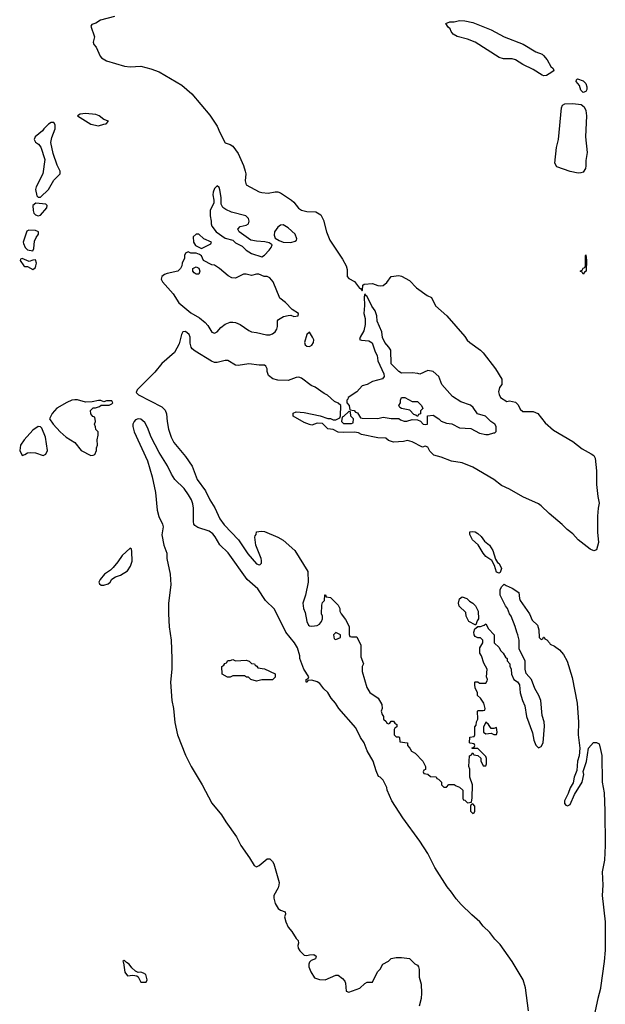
# Model space of a CAD drawing. Header units: inches. Extents: x 2494115 to 2685112, y 774173 to 915163.
# Tile 16 of 215: x 2525591 to 2530037, y 831685 to 839159. Entities that reach past the tile are written whole.
import ezdxf

# ---------------------------------------------------------------- set-up
doc = ezdxf.new("R2010")
doc.units = ezdxf.units.IN
doc.header["$MEASUREMENT"] = 0
doc.layers.add('C5823', color=7, linetype='Continuous')
doc.layers.add('C5833', color=7, linetype='Continuous')

msp = doc.modelspace()

# ---------------------------------------------------------------- linework, layer by layer
at = {"layer": 'C5823', "color": 5, "elevation": 20}
for points in [[(2526310, 839184), (2526204, 839156), (2526170, 839133.2), (2526138, 839122), (2526131.3, 839110), (2526158, 839030), (2526148, 838988), (2526153.4, 838970), (2526171.3, 838951.3), (2526201.8, 838881.9), (2526212.2, 838870), (2526250, 838847.1), (2526386.1, 838806.1), (2526430, 838801.8), (2526510, 838806.3), (2526587.5, 838787.5), (2526650, 838762.7), (2526822, 838662), (2526896.7, 838596.7), (2527034.5, 838434.5), (2527090.8, 838350), (2527110, 838302), (2527150, 838224.7), (2527190, 838211.3), (2527210, 838198), (2527250, 838144.7), (2527290, 838052), (2527302.8, 838010), (2527306.8, 837990), (2527303.5, 837936.5), (2527310, 837906.8), (2527410, 837852.7), (2527430, 837846.4), (2527478, 837842), (2527530, 837853.4), (2527550, 837853.4), (2527570, 837846), (2527653.7, 837790), (2527672.9, 837772.9), (2527708.6, 837728.6), (2527730, 837713.4), (2527770, 837702.3), (2527840.3, 837700.3), (2527876.9, 837676.9), (2527898.6, 837638.6), (2527920.9, 837550), (2527946.1, 837486.1), (2528042, 837342), (2528070.3, 837290), (2528076.4, 837263.6), (2528077.3, 837210), (2528090, 837194.8), (2528132.3, 837172.3), (2528170, 837121), (2528178.8, 837118.8), (2528190, 837102), (2528194, 837106), (2528197.2, 837142.8), (2528207.2, 837152.8), (2528270, 837156.3), (2528310, 837141), (2528330, 837138), (2528350, 837142), (2528377, 837163), (2528410, 837210.7), (2528470, 837218), (2528490, 837212.7), (2528550, 837178.7), (2528603.2, 837123.2), (2528685.7, 837065.7), (2528716.3, 837050), (2528746.5, 836986.5), (2528834.9, 836910), (2528970, 836753.4), (2528987.4, 836727.4), (2529007.5, 836707.5), (2529090.6, 836650), (2529110, 836630.6), (2529202, 836510), (2529251.3, 836430), (2529252, 836390), (2529232.7, 836367.3), (2529226, 836334), (2529230, 836314), (2529242, 836290), (2529290, 836262), (2529310, 836264.7), (2529355.3, 836255.3), (2529376, 836236), (2529390, 836202), (2529410, 836186), (2529490, 836186), (2529524.7, 836170), (2529579.8, 836099.8), (2529643, 836043), (2529790, 835958), (2529861.2, 835901.2), (2529930, 835864.4), (2529950.2, 835850.2), (2529959.5, 835830), (2529970, 835734), (2529970.2, 835630), (2529979.4, 835539.4), (2529990.2, 835490), (2529981.5, 835450), (2529977.4, 835390), (2529978.7, 835270), (2529984.9, 835190), (2529970, 835134), (2529950, 835126), (2529921, 835141), (2529829.6, 835209.6), (2529790, 835256), (2529748.1, 835288.1), (2529710, 835326.6), (2529609.7, 835409.7), (2529550, 835469.5), (2529530, 835482.9), (2529410, 835538.4), (2529310, 835596.2), (2529250, 835622.9), (2529190, 835669.6), (2529030, 835762), (2528950, 835794.5), (2528870, 835807), (2528790, 835839.5), (2528734.5, 835854.5), (2528704.5, 835884.5), (2528690, 835915.3), (2528670, 835922), (2528650, 835915.3), (2528570, 835955.3), (2528534, 835966), (2528503.6, 835956.4), (2528430, 835953.2), (2528390, 835965.2), (2528370, 835982), (2528310, 835985.2), (2528186, 836010), (2528162, 836022), (2528131.6, 836028.4), (2528050, 836025.2), (2528010, 836029.3), (2527970, 836048.7), (2527930, 836054), (2527890, 836094), (2527850, 836095.3), (2527810, 836082), (2527790, 836085.2), (2527750, 836101.2), (2527668, 836150), (2527667.3, 836172.7), (2527690, 836182), (2527750, 836178), (2527870.9, 836150.9), (2527930, 836131.3), (2527951.1, 836131.1), (2527970, 836122), (2527990, 836122), (2528022, 836138), (2528027.3, 836152.7), (2528028, 836230), (2528010, 836248), (2527981.2, 836261.2), (2527928.7, 836310), (2527902, 836322), (2527833.2, 836370), (2527803.3, 836383.3), (2527730, 836438.4), (2527710, 836444.5), (2527690, 836442), (2527630, 836419.3), (2527550, 836423.7), (2527512.5, 836432.5), (2527479, 836459), (2527468.9, 836488.9), (2527468.7, 836510), (2527459, 836530), (2527450, 836537.2), (2527410, 836536), (2527330, 836546), (2527250, 836534), (2527230, 836537), (2527170, 836571.1), (2527150, 836571.1), (2527090, 836555.8), (2527070, 836557.4), (2527046.1, 836566.1), (2526922, 836642), (2526900.4, 836660.4), (2526892.5, 836672.5), (2526884.4, 836704.4), (2526885.1, 836750), (2526876.9, 836770), (2526850, 836791.2), (2526828.7, 836790), (2526818.9, 836770), (2526800.6, 836699.4), (2526766, 836634), (2526670, 836548.2), (2526617.7, 836482.3), (2526483, 836350), (2526474.8, 836330), (2526492.7, 836312.7), (2526670, 836220.7), (2526695.5, 836195.5), (2526706, 836166), (2526710.3, 836110), (2526721.7, 836050), (2526741.7, 835990), (2526761.3, 835950), (2526850, 835843), (2526899.5, 835770), (2526939.5, 835670), (2527002.2, 835582.2), (2527034.8, 835514.8), (2527072.5, 835452.5), (2527110, 835370.6), (2527143.9, 835323.9), (2527251.5, 835211.5), (2527323.7, 835103.7), (2527388.9, 835028.9), (2527410, 835020.7), (2527416.2, 835023.8), (2527425.6, 835034.4), (2527426.6, 835053.4), (2527425.1, 835070), (2527382.7, 835170), (2527375.3, 835230), (2527378, 835242), (2527386, 835250), (2527388.4, 835271.6), (2527424, 835276), (2527450, 835274), (2527551.7, 835231.7), (2527590, 835208), (2527679.1, 835130), (2527778.8, 834970), (2527782, 834890), (2527760.5, 834790), (2527740.5, 834730), (2527744.9, 834690), (2527758.5, 834658.5), (2527770.9, 834590.9), (2527783.5, 834563.5), (2527790, 834558), (2527810, 834556), (2527850, 834561), (2527868, 834570), (2527882, 834590), (2527888.7, 834610), (2527888.7, 834630), (2527882, 834650), (2527884.7, 834715.3), (2527890, 834734), (2527906, 834750), (2527907.3, 834792.7), (2527912.7, 834792.7), (2527918, 834778), (2527950, 834774), (2528010, 834714), (2528022, 834690), (2528022, 834670), (2528032, 834650), (2528065.4, 834605.4), (2528091.6, 834551.6), (2528092.7, 834492.7), (2528098, 834478), (2528110, 834474), (2528150, 834474), (2528182, 834410), (2528182, 834322), (2528202, 834270), (2528192, 834248), (2528191.3, 834210), (2528226, 834090), (2528250, 834051.3), (2528312, 834010), (2528339.6, 833959.6), (2528342, 833930), (2528334, 833910), (2528343.6, 833883.6), (2528354, 833870), (2528354, 833850), (2528372.7, 833832.7), (2528378, 833818), (2528390, 833814), (2528402, 833818), (2528410, 833834), (2528430, 833834), (2528438, 833818), (2528454, 833810), (2528454, 833790), (2528438, 833782), (2528434, 833770), (2528434, 833730), (2528450, 833714), (2528470, 833714), (2528474, 833710), (2528478, 833678), (2528534, 833670), (2528534, 833650), (2528554, 833630), (2528565.4, 833605.4), (2528594, 833590), (2528652, 833530), (2528672, 833490), (2528671.6, 833468.4), (2528658, 833462), (2528654, 833450), (2528658, 833438), (2528690, 833432), (2528710, 833414), (2528752.7, 833412.7), (2528758, 833398), (2528770, 833394), (2528794, 833370), (2528794, 833350), (2528810, 833334), (2528830, 833334), (2528850, 833354), (2528890, 833354), (2528903.6, 833343.6), (2528930, 833334), (2528954, 833310), (2528954, 833250), (2528958, 833238), (2528970, 833234), (2528990, 833214), (2529022, 833218), (2529027.3, 833252.7), (2529028, 833350), (2529008.7, 833410), (2529008.7, 833470), (2529002, 833490), (2529006, 833570), (2529022, 833578), (2529030, 833594), (2529038, 833578), (2529070, 833574), (2529092, 833552), (2529092.7, 833532.7), (2529110, 833494), (2529130, 833494), (2529135.3, 833510), (2529135.3, 833550), (2529130, 833566), (2529070, 833626), (2529027.3, 833627.3), (2529027.3, 833632.7), (2529042, 833638), (2529046, 833650), (2529042, 833662), (2529010, 833666), (2529006, 833670), (2529007.3, 833712.7), (2529042, 833718), (2529046, 833730), (2529046, 833790), (2529056.4, 833803.6), (2529058, 833830), (2529068, 833850), (2529066, 833910), (2529070, 833914), (2529110, 833914), (2529122, 833918), (2529126, 833930), (2529115.3, 833970), (2529090, 834008), (2529066, 834030), (2529066, 834050), (2529048.4, 834088.4), (2529046, 834110), (2529046, 834130), (2529050, 834134), (2529070, 834134), (2529082, 834122), (2529130, 834122), (2529140.4, 834139.6), (2529142, 834150), (2529135.3, 834170), (2529139, 834230), (2529114.6, 834274.6), (2529097.2, 834330), (2529085.2, 834350), (2529084, 834390), (2529108, 834430), (2529108, 834450), (2529090, 834468), (2529070, 834468), (2529050, 834478), (2529042, 834490), (2529039, 834510), (2529045.2, 834534.8), (2529066, 834550), (2529066, 834554), (2529090, 834554), (2529116.4, 834563.6), (2529130, 834574), (2529150, 834534), (2529192, 834490), (2529194, 834430), (2529230, 834394), (2529242, 834370), (2529262, 834350), (2529279.6, 834319.6), (2529292, 834310), (2529292.7, 834292.7), (2529312, 834270), (2529312.7, 834252.7), (2529322, 834230), (2529324.7, 834190), (2529342, 834150), (2529370, 834132), (2529384.7, 834110), (2529391, 834050), (2529407.3, 833990), (2529425.5, 833950), (2529439.1, 833870), (2529484.9, 833744.9), (2529495.5, 833690), (2529510, 833651.3), (2529530, 833631.3), (2529550, 833642), (2529565.2, 833670), (2529575.3, 833795.3), (2529571.8, 833830), (2529558.3, 833878.3), (2529547.6, 833990), (2529533.3, 834030), (2529501.7, 834081.7), (2529476, 834150), (2529436, 834196), (2529429.2, 834230), (2529428.4, 834288.4), (2529383.1, 834383.1), (2529382, 834450), (2529374, 834490), (2529364, 834510), (2529353.2, 834553.2), (2529322, 834630), (2529308.7, 834650), (2529295.3, 834690), (2529278, 834710), (2529238, 834790), (2529238, 834830), (2529250, 834854), (2529270, 834874), (2529283.6, 834863.6), (2529330, 834844.7), (2529381, 834810), (2529385.4, 834765.4), (2529391.3, 834750), (2529462, 834650), (2529482, 834602), (2529522, 834562), (2529532.7, 834527.3), (2529534, 834470), (2529550, 834454), (2529562, 834458), (2529567.3, 834472.7), (2529572.7, 834472.7), (2529578, 834458), (2529592, 834452), (2529614, 834430), (2529618, 834418), (2529650, 834404.7), (2529690, 834376), (2529719.6, 834339.6), (2529748.5, 834290), (2529786.4, 834166.4), (2529823.7, 833970), (2529833.2, 833826.8), (2529830.6, 833730.6), (2529842.8, 833630), (2529839.1, 833570), (2529824.9, 833530), (2529819.9, 833460.1), (2529801.6, 833410), (2529792.8, 833367.2), (2529770, 833328.7), (2529755.5, 833284.5), (2529728.2, 833230), (2529728.1, 833208.1), (2529736.8, 833196.8), (2529750, 833190.7), (2529770, 833200.7), (2529803.6, 833276.4), (2529861.2, 833370), (2529872.7, 833430), (2529869.1, 833450.9), (2529892.9, 833527.1), (2529908, 833630), (2529948.4, 833671.6), (2529970, 833672), (2529990, 833662), (2530000, 833618)], [(2529454, 831634), (2529431.3, 831810), (2529414.3, 831870), (2529330.8, 832010.8), (2529239.3, 832139.3), (2529198.7, 832178.7), (2529159.3, 832230), (2529110, 832277.2), (2529085.2, 832310), (2529022.7, 832362.7), (2528942.4, 832442.4), (2528904.4, 832484.4), (2528870, 832537.2), (2528836.2, 832576.2), (2528743, 832723), (2528690, 832829.2), (2528630, 832923.7), (2528500.1, 833100.1), (2528416, 833230), (2528382, 833310), (2528378, 833330), (2528350, 833386), (2528328.4, 833408.4), (2528315.3, 833415.3), (2528296.5, 833456.5), (2528275.1, 833530), (2528229.8, 833609.7), (2528207.3, 833670), (2528178.4, 833710), (2528143.3, 833783.3), (2528014, 833930), (2527989.4, 833970), (2527956, 834010), (2527931.5, 834051.5), (2527899.3, 834079.3), (2527870, 834119), (2527850, 834133.2), (2527810, 834146), (2527778, 834142), (2527774, 834130), (2527766, 834130), (2527766, 834150), (2527782, 834158), (2527786, 834170), (2527749.3, 834229.3), (2527719, 834310), (2527719, 834330), (2527699.3, 834390), (2527677, 834430), (2527612, 834510), (2527524.6, 834684.6), (2527457, 834750), (2527398.8, 834838.8), (2527317, 834910), (2527173, 835113), (2527110, 835172), (2527074.2, 835234.2), (2527056.3, 835256.3), (2527030, 835276.3), (2526943.5, 835303.5), (2526920.4, 835320.4), (2526913.6, 835330), (2526909.6, 835350), (2526909.7, 835450), (2526904.7, 835484.7), (2526894.5, 835514.5), (2526872.9, 835552.9), (2526839.3, 835599.3), (2526770, 835667.8), (2526742.6, 835710), (2526713, 835773), (2526650, 835874.5), (2526588.9, 835988.9), (2526562.3, 836062.3), (2526541, 836101), (2526510, 836127.6), (2526490, 836129.6), (2526470, 836120.9), (2526459.1, 836110), (2526450.4, 836090), (2526450.4, 836070), (2526459.5, 836030), (2526560.2, 835810), (2526597.7, 835690), (2526621.8, 835570), (2526634.7, 835434.7), (2526647.2, 835387.2), (2526675.5, 835330), (2526680.5, 835310), (2526670.4, 835249.6), (2526684.9, 835170), (2526708.2, 835110), (2526708.7, 835070), (2526734.4, 834950), (2526738, 834870), (2526720.2, 834730), (2526719.6, 834650), (2526725.2, 834550), (2526740.3, 834450), (2526747.1, 834310), (2526745.5, 834230), (2526734.9, 834130), (2526744.9, 833990), (2526759, 833930), (2526770, 833824.7), (2526790.2, 833730), (2526850, 833576.3), (2526892.4, 833490), (2526976.9, 833350), (2527050, 833210.4), (2527123.6, 833123.6), (2527155.8, 833070), (2527236.8, 832956.8), (2527269.5, 832889.5), (2527336.5, 832796.5), (2527370, 832739.5), (2527390, 832727.2), (2527410, 832737.6), (2527470, 832789), (2527490, 832788.8), (2527510.4, 832770), (2527521.1, 832750), (2527559.7, 832610), (2527559.2, 832590), (2527552.4, 832570), (2527521.6, 832510), (2527519.2, 832490), (2527529.3, 832450), (2527552.7, 832412.7), (2527570, 832400.3), (2527607.3, 832387.3), (2527608.2, 832370), (2527602.3, 832350), (2527610.3, 832310), (2527630.3, 832270), (2527657.8, 832237.8), (2527690, 832185.5), (2527705.5, 832170), (2527708.4, 832150), (2527702.3, 832130), (2527705.5, 832110), (2527717.4, 832090), (2527750, 832057.6), (2527770, 832054), (2527790, 832061.3), (2527822.8, 832062.8), (2527843, 832050), (2527835.5, 832030), (2527803.2, 832016.8), (2527790, 832003.7), (2527784.9, 831990), (2527786.7, 831970), (2527802.2, 831930), (2527830, 831886), (2527867.6, 831872.4), (2527909.6, 831870.4), (2527990, 831905.5), (2528010, 831904.9), (2528041.7, 831881.7), (2528059.5, 831859.5), (2528065.1, 831845.1), (2528070, 831784.7), (2528090, 831776), (2528173.6, 831806.4), (2528210, 831842), (2528230, 831852), (2528270, 831854), (2528308, 831930), (2528328.9, 831951.1), (2528348, 831990), (2528390, 832012), (2528411.6, 832031.6), (2528450, 832041), (2528490, 832041), (2528550, 832031.3), (2528590, 831992), (2528610, 831982), (2528618, 831970), (2528624.7, 831950), (2528624.7, 831890), (2528638, 831838), (2528642, 831770), (2528638.8, 831730), (2528622.8, 831670)], [(2530000, 831804.5), (2529979.6, 831730), (2529937.2, 831530)]]:
    msp.add_lwpolyline(points, dxfattribs=at)
for points in [[(2529570, 838733.3), (2529557.1, 838737.1), (2529490, 838780.7), (2529410, 838818.4), (2529355.5, 838855.5), (2529330, 838862), (2529263, 838863), (2529230, 838872), (2529050, 838989), (2528990, 839012), (2528912, 839032), (2528882, 839050), (2528866, 839070), (2528858, 839090), (2528843.1, 839103.1), (2528826, 839130), (2528856.4, 839143.6), (2528890, 839144), (2528930, 839152.7), (2528970, 839150.4), (2529030, 839137.6), (2529170, 839082.4), (2529270, 839030.4), (2529413.2, 838973.2), (2529510, 838916), (2529557.3, 838897.3), (2529567.5, 838887.5), (2529594.9, 838854.9), (2529623.7, 838803.7), (2529641, 838790), (2529646, 838770), (2529610, 838748), (2529590, 838736.3)], [(2529870, 838606), (2529850, 838625.2), (2529840.2, 838660.2), (2529815.3, 838690), (2529818, 838702), (2529826, 838710), (2529870, 838696), (2529890, 838676), (2529897, 838650), (2529896.5, 838630), (2529890, 838613.2)], [(2529830, 837995.4), (2529770, 838006), (2529670, 838041.3), (2529654, 838070), (2529666.2, 838190), (2529681, 838250), (2529703.1, 838490), (2529711.8, 838510), (2529730, 838521.7), (2529790, 838523.1), (2529854.3, 838514.3), (2529877.5, 838497.5), (2529888.8, 838470), (2529893.6, 838430), (2529887.6, 838270), (2529898.9, 838150), (2529889, 838091), (2529890, 838048.7), (2529886, 838030), (2529870, 838003), (2529850, 837995.8)], [(2526090, 838446.6), (2526050, 838442.7), (2526031, 838430), (2526130, 838366.5), (2526190, 838352.4), (2526230, 838365.5), (2526248, 838370), (2526266, 838390), (2526230, 838402), (2526195.3, 838430), (2526170, 838439.3)], [(2525850, 838379), (2525830, 838378), (2525810, 838365.1), (2525774.4, 838330), (2525765.2, 838314.8), (2525708.8, 838271.2), (2525701.7, 838250), (2525710, 838230.7), (2525733.2, 838213.2), (2525750.5, 838190.5), (2525782, 838098), (2525766.8, 837990), (2525716, 837890), (2525711.3, 837870), (2525721, 837821), (2525730, 837812), (2525750, 837812), (2525808.7, 837870), (2525850, 837942), (2525899, 837990), (2525898, 838010), (2525875.1, 838055.1), (2525844.8, 838144.8), (2525826.7, 838226.7), (2525834.3, 838265.7), (2525860.7, 838330), (2525861.2, 838361.2)], [(2527090, 837899), (2527070, 837877.2), (2527059.3, 837850), (2527057.1, 837830), (2527066, 837790), (2527065.5, 837770), (2527038, 837710), (2527037.3, 837670), (2527044.9, 837630), (2527044, 837610), (2527050, 837592), (2527082, 837550), (2527150, 837502), (2527210, 837484.7), (2527230, 837464.7), (2527281, 837441), (2527311.3, 837410), (2527350, 837384.7), (2527430, 837358), (2527450, 837371), (2527485.2, 837410), (2527501.2, 837430), (2527508, 837450), (2527484.7, 837464.7), (2527452.9, 837472.9), (2527390, 837477.2), (2527345.6, 837485.6), (2527258, 837550), (2527246, 837570), (2527266, 837590), (2527310, 837598.8), (2527329.3, 837610.7), (2527334, 837630), (2527329.3, 837650), (2527309, 837670), (2527198.3, 837698.3), (2527157.2, 837717.2), (2527133.8, 837733.8), (2527119.3, 837759.3), (2527119.6, 837810), (2527110, 837868), (2527105.2, 837885.2)], [(2525712.7, 837767.3), (2525691.6, 837748.4), (2525693, 837710), (2525698.7, 837690), (2525710, 837677.6), (2525730, 837669.1), (2525750, 837675.3), (2525797, 837730), (2525799.3, 837750), (2525790, 837759.3)], [(2525659.6, 837560.4), (2525646, 837554), (2525618, 837470), (2525619.6, 837459.6), (2525632, 837430), (2525650, 837412), (2525690, 837404.7), (2525698, 837422), (2525703.2, 837476.8), (2525715.1, 837504.9), (2525733.2, 837530), (2525734, 837550), (2525710, 837559)], [(2527590, 837602.7), (2527570, 837599.3), (2527550, 837585.2), (2527525.5, 837550), (2527524, 837524), (2527530, 837502), (2527562, 837482), (2527590, 837471), (2527650, 837467.3), (2527683.1, 837476.9), (2527693.6, 837486.4), (2527694.6, 837494.6), (2527682, 837530), (2527630, 837579.3)], [(2526930, 837531.8), (2526908.4, 837510), (2526910.9, 837470.9), (2526924.7, 837444.7), (2526970, 837422), (2527042, 837458), (2527046, 837470), (2526990, 837495.3), (2526951.5, 837531.5)], [(2526870, 837398), (2526850, 837386), (2526842, 837370), (2526842, 837350), (2526824.7, 837310), (2526822, 837290), (2526812, 837270), (2526791.3, 837250), (2526710, 837233.3), (2526690, 837225.1), (2526670.6, 837210), (2526664.9, 837190), (2526674.9, 837170), (2526757.4, 837077.4), (2526800.3, 837010), (2526890, 836933.1), (2526955, 836895), (2526999.8, 836859.8), (2527018.3, 836838.3), (2527050, 836786.7), (2527070, 836779.5), (2527090, 836790.4), (2527117.8, 836822.2), (2527150, 836847), (2527190, 836862.4), (2527210, 836862.4), (2527230, 836860.4), (2527264.4, 836844.4), (2527330, 836799.3), (2527350, 836790.5), (2527390, 836785.7), (2527465.9, 836765.9), (2527490, 836766.5), (2527510, 836774), (2527530, 836788.5), (2527543.6, 836810), (2527549.4, 836830), (2527548, 836872), (2527556.4, 836883.6), (2527592.9, 836907.1), (2527630, 836914.8), (2527650, 836916), (2527673.2, 836906.8), (2527706, 836910), (2527708.7, 836930), (2527660.5, 836960.5), (2527610, 837011.6), (2527565.1, 837045.1), (2527514.5, 837170), (2527490, 837199), (2527470, 837209), (2527446, 837210), (2527407.3, 837227.3), (2527390, 837228), (2527350, 837218), (2527310, 837228), (2527290, 837228), (2527230, 837198), (2527200.4, 837200.4), (2527174.6, 837214.6), (2527108, 837270), (2527070, 837295.3), (2527050, 837298), (2526986, 837330), (2526970, 837366), (2526956.4, 837376.4), (2526930, 837388), (2526890, 837386)], [(2525610, 837346), (2525598, 837342), (2525594, 837330), (2525622, 837290), (2525630, 837284.7), (2525650, 837284.7), (2525690, 837262), (2525710, 837278), (2525714, 837290), (2525718, 837310), (2525710, 837335.3), (2525690, 837334), (2525664, 837324)], [(2529870, 837228.7), (2529862, 837242), (2529846, 837250), (2529862, 837258), (2529870, 837274), (2529882, 837278), (2529886, 837290), (2529886, 837370), (2529890, 837374), (2529894, 837330), (2529892, 837250), (2529878, 837242)], [(2526930, 837228), (2526916.4, 837236.4), (2526906, 837250), (2526906, 837270), (2526910, 837274), (2526930, 837282), (2526950, 837274), (2526958, 837250), (2526950, 837228.7)], [(2528210, 837078), (2528205.2, 837054.8), (2528208.4, 836990), (2528203, 836930), (2528214.8, 836890), (2528213.7, 836846.3), (2528202.8, 836797.2), (2528174.8, 836750), (2528171.6, 836731.6), (2528185.5, 836725.5), (2528241, 836721), (2528267.1, 836707.1), (2528290, 836638), (2528304, 836610), (2528310.8, 836570), (2528356, 836470), (2528358, 836450), (2528346.4, 836433.6), (2528270, 836411.5), (2528230, 836389.5), (2528190, 836380.9), (2528150, 836335.1), (2528084.7, 836290), (2528082, 836278), (2528074, 836270), (2528074, 836250), (2528092, 836230), (2528098, 836198), (2528130, 836192), (2528141, 836181), (2528155.3, 836175.3), (2528178, 836138), (2528190, 836134), (2528310, 836132), (2528350, 836141), (2528410, 836131), (2528470, 836132), (2528482, 836122), (2528510, 836111), (2528530, 836111.3), (2528570, 836124.7), (2528610, 836122), (2528632.7, 836112.7), (2528654, 836090), (2528670, 836086), (2528686, 836090), (2528687.3, 836152.7), (2528730, 836158), (2528772, 836130), (2528791.1, 836111.1), (2528830, 836096), (2528870.6, 836090.6), (2528930, 836062), (2529016.9, 836056.9), (2529081.4, 836021.4), (2529130, 836011), (2529150, 836011.3), (2529190, 836022), (2529198, 836022), (2529208, 836032), (2529208.7, 836070), (2529198, 836090), (2529168, 836110), (2529128, 836150), (2529066.6, 836166.6), (2529034.5, 836214.5), (2529012.8, 836232.8), (2528939.5, 836259.5), (2528878, 836298), (2528795.3, 836390), (2528774, 836450), (2528730, 836488), (2528690, 836495.3), (2528630, 836468.7), (2528614.6, 836474.6), (2528570, 836479), (2528490, 836475.3), (2528468.7, 836488.7), (2528410, 836546), (2528408, 836650), (2528394.6, 836674.6), (2528362, 836710), (2528345.6, 836745.6), (2528339.3, 836790), (2528305.2, 836870), (2528301.2, 836910), (2528289.2, 836950), (2528265.1, 836985.1), (2528230, 837059), (2528222, 837062)], [(2527790, 836788), (2527770, 836768.7), (2527752.4, 836710), (2527758, 836690), (2527770, 836680.4), (2527790, 836677.6), (2527810, 836688.5), (2527820.5, 836710), (2527822.9, 836730), (2527815.1, 836750)], [(2526030, 836274.3), (2526010, 836274.3), (2525986, 836270), (2525950, 836253.3), (2525873.4, 836210), (2525836.3, 836170), (2525818, 836130), (2525846, 836090), (2525899.1, 836030), (2525944.9, 835990), (2526010.5, 835950.5), (2526058, 835890), (2526130, 835852), (2526150, 835854), (2526162, 835858), (2526175.3, 835890), (2526175.3, 835910), (2526182, 835930), (2526178, 835970), (2526186, 836006), (2526186, 836030), (2526168.4, 836048.4), (2526167.3, 836067.3), (2526158, 836090), (2526166, 836110), (2526162, 836142), (2526147.3, 836147.3), (2526130, 836166), (2526128.4, 836191.6), (2526148.4, 836211.6), (2526167.3, 836212.7), (2526196.4, 836223.6), (2526210, 836234), (2526270, 836234), (2526290, 836242), (2526298, 836250), (2526290, 836266), (2526250, 836266), (2526230, 836258), (2526207.3, 836267.3), (2526190, 836268), (2526142, 836258), (2526090, 836256)], [(2528570, 836262), (2528610, 836262), (2528642, 836230), (2528651.6, 836208.4), (2528634, 836190), (2528632.7, 836167.3), (2528618, 836162), (2528610, 836146), (2528598, 836158), (2528583.1, 836163.1), (2528554, 836194), (2528488.7, 836208.7), (2528476.4, 836216.4), (2528468.7, 836230), (2528482, 836250), (2528482, 836270), (2528490, 836292), (2528514, 836290)], [(2528090, 836186), (2528050, 836146), (2528038, 836142), (2528034, 836110), (2528050, 836094), (2528110, 836094), (2528122, 836098), (2528126, 836130), (2528106, 836150), (2528102, 836182)], [(2525730, 836072), (2525690, 836042), (2525624.9, 835970), (2525598, 835930), (2525591, 835890), (2525610, 835852), (2525630, 835858), (2525649.3, 835870.7), (2525670, 835874), (2525710.7, 835870.7), (2525770, 835852), (2525790, 835862), (2525802, 835890), (2525786, 835990), (2525759.3, 836059.3), (2525749.1, 836069.1)], [(2529230, 834958), (2529210, 834966), (2529196.4, 835016.4), (2529174.6, 835054.6), (2529130, 835084), (2529109.3, 835110), (2529072.3, 835172.3), (2529029.2, 835210), (2529009, 835250), (2529008.9, 835271.1), (2529025.6, 835274.4), (2529049.3, 835270.7), (2529070, 835259.1), (2529095.1, 835235.1), (2529120.4, 835200.4), (2529157.3, 835170), (2529182.8, 835130), (2529203.6, 835063.6), (2529219.6, 835039.6), (2529230, 835032), (2529250, 834994), (2529238, 834962)], [(2526430, 835148), (2526370, 835092), (2526337.3, 835042.7), (2526300.4, 834999.6), (2526279.9, 834980.1), (2526234, 834950), (2526201, 834910), (2526191.3, 834890), (2526196.9, 834876.9), (2526210, 834866), (2526230, 834866), (2526263.1, 834876.9), (2526278, 834890), (2526290, 834911.3), (2526318, 834930), (2526356.5, 834943.5), (2526410, 834976), (2526432, 835010), (2526443.7, 835050), (2526443.1, 835123.1), (2526439, 835139)], [(2529050, 834566), (2529002, 834590), (2528981.2, 834630), (2528979, 834659), (2528927, 834707), (2528922.7, 834730), (2528926.3, 834753.7), (2528930, 834762), (2528950, 834778), (2528985.4, 834765.4), (2529005.4, 834745.4), (2529031.1, 834731.1), (2529052, 834710), (2529072, 834670), (2529074, 834610), (2529063.6, 834596.4), (2529054, 834566)], [(2527990, 834506), (2527974, 834490), (2527978, 834458), (2527990, 834454), (2528010, 834462), (2528026, 834470), (2528026, 834490)], [(2527230, 834292), (2527310, 834298), (2527332, 834290), (2527350, 834272), (2527374, 834270), (2527378, 834258), (2527392, 834252), (2527398, 834238), (2527450, 834232), (2527530, 834194), (2527531.6, 834168.4), (2527510, 834148.7), (2527430, 834148), (2527390, 834139), (2527346, 834150), (2527328, 834168), (2527312, 834168), (2527298, 834178), (2527210, 834178), (2527190, 834169), (2527169.1, 834169.1), (2527128, 834190), (2527126, 834250), (2527142, 834258), (2527147.3, 834272.7), (2527162, 834278), (2527170, 834294), (2527190, 834294), (2527210, 834302)], [(2529130, 833826), (2529111.6, 833788.4), (2529112, 833750), (2529130, 833738), (2529170, 833742), (2529190, 833734), (2529210, 833734), (2529215.3, 833750), (2529210, 833786), (2529190, 833778), (2529170, 833778), (2529150, 833808)], [(2529030, 833206), (2529018, 833202), (2529014, 833190), (2529014, 833150), (2529030, 833134), (2529042, 833138), (2529046, 833150), (2529046, 833190)], [(2526383.6, 832016.4), (2526374, 832010), (2526379.8, 831999.8), (2526388, 831928), (2526410, 831902), (2526450, 831904.7), (2526479.6, 831899.6), (2526490, 831894), (2526510, 831854), (2526550, 831854), (2526558, 831870), (2526548, 831910), (2526530, 831922), (2526510, 831928), (2526490, 831926), (2526470, 831935.3), (2526442, 831962), (2526422, 831990), (2526402, 832002), (2526390, 832015.3)]]:
    msp.add_lwpolyline(points, close=True, dxfattribs=at)
at = {"layer": 'C5833', "color": 5, "elevation": 20}
msp.add_lwpolyline([(2530000, 833618), (2530010, 833574), (2530013.8, 833370), (2530029.2, 833290), (2530034.1, 833154.1), (2530036.9, 832890), (2530030, 832778), (2530012.7, 832690), (2530017.1, 832590), (2530013, 832510), (2530034.6, 832310), (2530035.4, 832095.4), (2530027.2, 832010), (2530001.5, 831810), (2530000, 831804.5)], dxfattribs=at)

doc.saveas('drawing.dxf')
